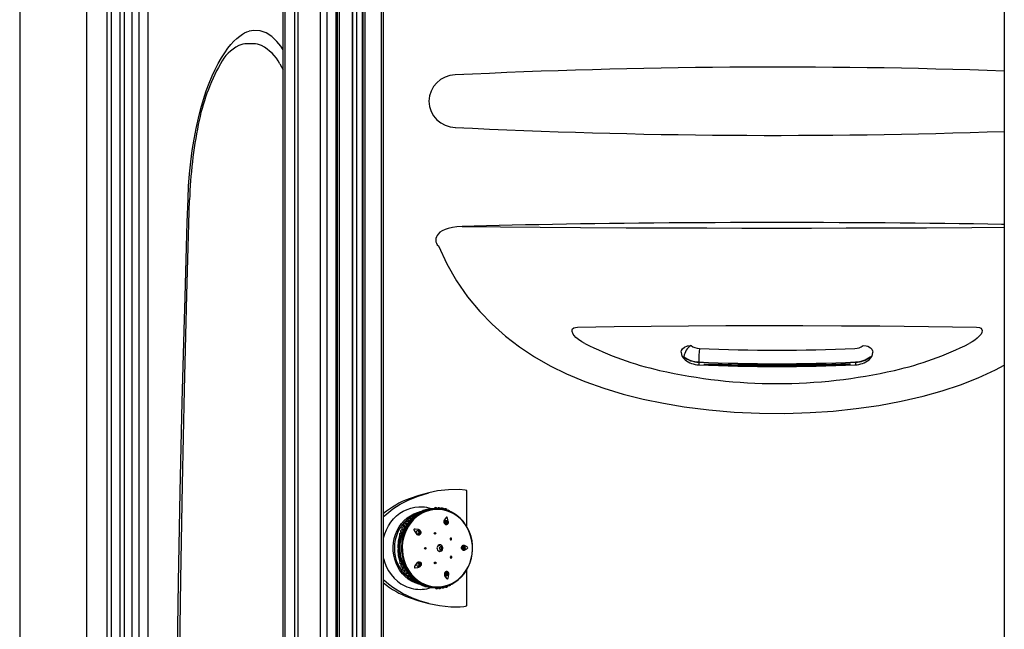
# Model space of a CAD drawing. Header units: millimetres. Extents: x 2845.84 to 2846.96, y 2905.71 to 2908.01.
# Tile 30 of 33: x 2845.85 to 2846.57, y 2907.23 to 2907.68. Entities that reach past the tile are written whole.
import ezdxf

# ---------------------------------------------------------------- set-up
doc = ezdxf.new("R2010")
doc.units = ezdxf.units.MM
doc.layers.add('SANINDUSA', color=3, linetype='Continuous')

msp = doc.modelspace()

# ---------------------------------------------------------------- linework, layer by layer
at = {"layer": 'SANINDUSA', "linetype": 'Continuous'}
for p, q in [((2845.84521, 2907.89434), (2845.84521, 2905.91434)), ((2845.89441, 2905.91537), (2845.89441, 2907.8933)), ((2845.9093, 2905.95238), (2845.9093, 2907.85548)), ((2845.90931, 2905.95238), (2845.90931, 2907.85548)), ((2845.9125, 2905.9527), (2845.9125, 2907.85548)), ((2845.91874, 2905.9527), (2845.91874, 2907.85548)), ((2845.92209, 2905.9527), (2845.92209, 2907.85548)), ((2845.9277, 2905.9527), (2845.9277, 2907.85598)), ((2845.93238, 2907.85598), (2845.93238, 2905.9527)), ((2845.93899, 2907.85598), (2845.93899, 2905.9527)), ((2846.03813, 2905.9527), (2846.03813, 2907.85598)), ((2846.03827, 2905.9527), (2846.03827, 2907.85598)), ((2846.03972, 2905.9527), (2846.03972, 2907.85598)), ((2846.04662, 2905.9527), (2846.04662, 2907.85598)), ((2846.04917, 2905.9527), (2846.04917, 2907.85598)), ((2846.06555, 2905.9527), (2846.06555, 2907.85598)), ((2846.07018, 2907.85434), (2846.07018, 2905.95434)), ((2846.0703, 2905.95434), (2846.0703, 2907.85434)), ((2846.07707, 2905.95434), (2846.07707, 2907.85434)), ((2846.07807, 2905.95434), (2846.07807, 2907.85434)), ((2846.07933, 2905.95434), (2846.07933, 2907.85434)), ((2846.08901, 2905.9527), (2846.08901, 2907.85598)), ((2846.08915, 2905.9527), (2846.08915, 2907.85598)), ((2846.09208, 2905.9527), (2846.09208, 2907.85598)), ((2846.09219, 2905.9527), (2846.09219, 2907.85598)), ((2846.09635, 2905.9527), (2846.09635, 2907.85598)), ((2846.09667, 2905.9527), (2846.09667, 2907.85598)), ((2846.09816, 2905.9527), (2846.09816, 2907.85598)), ((2846.10994, 2907.85598), (2846.10994, 2905.9527)), ((2846.11174, 2905.9527), (2846.11174, 2907.85598)), ((2846.56632, 2907.85598), (2846.56632, 2905.9527)), ((2846.0163, 2907.65976), (2846.01166, 2907.65976)), ((2846.03573, 2907.64513), (2846.03813, 2907.6407)), ((2846.16952, 2907.63719), (2846.16426, 2907.63694)), ((2846.39965, 2907.6427), (2846.39964, 2907.6427)), ((2846.16426, 2907.59846), (2846.16952, 2907.59821)), ((2846.39964, 2907.5927), (2846.39965, 2907.5927)), ((2846.15182, 2907.51167), (2846.15182, 2907.51167)), ((2846.34249, 2907.42654), (2846.34249, 2907.42671)), ((2846.45729, 2907.42671), (2846.45729, 2907.42654)), ((2846.34646, 2907.42546), (2846.34652, 2907.42477)), ((2846.34652, 2907.42545), (2846.34652, 2907.42477)), ((2846.4532, 2907.42488), (2846.45325, 2907.42565)), ((2846.4532, 2907.42565), (2846.4532, 2907.42488)), ((2846.17267, 2907.30615), (2846.17267, 2907.33236)), ((2846.14391, 2907.31869), (2846.14166, 2907.31817)), ((2846.1546, 2907.319), (2846.15061, 2907.31943)), ((2846.15809, 2907.31809), (2846.1546, 2907.319)), ((2846.13305, 2907.31289), (2846.13079, 2907.31014)), ((2846.13119, 2907.31189), (2846.13093, 2907.31163)), ((2846.1312, 2907.30994), (2846.13345, 2907.3127)), ((2846.13354, 2907.31263), (2846.1312, 2907.30994)), ((2846.13125, 2907.31197), (2846.13191, 2907.31228)), ((2846.13345, 2907.3127), (2846.13354, 2907.31263)), ((2846.13354, 2907.31263), (2846.13355, 2907.31262)), ((2846.14192, 2907.31782), (2846.14017, 2907.31717)), ((2846.14031, 2907.31706), (2846.14017, 2907.31717)), ((2846.14031, 2907.31706), (2846.14032, 2907.31705)), ((2846.14192, 2907.31782), (2846.14187, 2907.31764)), ((2846.14187, 2907.31764), (2846.14227, 2907.31774)), ((2846.14187, 2907.31764), (2846.14188, 2907.3176)), ((2846.12678, 2907.30391), (2846.12492, 2907.30025)), ((2846.12536, 2907.30407), (2846.12507, 2907.30344)), ((2846.12539, 2907.30411), (2846.12651, 2907.30449)), ((2846.12653, 2907.30612), (2846.12631, 2907.30575)), ((2846.1279, 2907.30816), (2846.12766, 2907.30781)), ((2846.12789, 2907.30819), (2846.12909, 2907.30869)), ((2846.12945, 2907.31007), (2846.12928, 2907.30988)), ((2846.12947, 2907.31014), (2846.13045, 2907.31058)), ((2846.1312, 2907.30994), (2846.1312, 2907.30994)), ((2846.15662, 2907.31054), (2846.15642, 2907.31057)), ((2846.15824, 2907.31026), (2846.15662, 2907.31056)), ((2846.15713, 2907.30792), (2846.15779, 2907.3078)), ((2846.15764, 2907.30784), (2846.15779, 2907.3078)), ((2846.12372, 2907.2997), (2846.12427, 2907.29984)), ((2846.12409, 2907.30103), (2846.12438, 2907.30178)), ((2846.12445, 2907.30196), (2846.12532, 2907.30221)), ((2846.12532, 2907.30004), (2846.12719, 2907.3037)), ((2846.1254, 2907.29998), (2846.12532, 2907.30004)), ((2846.12719, 2907.3037), (2846.1254, 2907.29998)), ((2846.12719, 2907.3037), (2846.12719, 2907.3037)), ((2846.13651, 2907.30307), (2846.13631, 2907.30307)), ((2846.13836, 2907.30291), (2846.13651, 2907.30308)), ((2846.13669, 2907.30056), (2846.13812, 2907.30042)), ((2846.13721, 2907.30302), (2846.1368, 2907.3032)), ((2846.1369, 2907.3005), (2846.13701, 2907.30053)), ((2846.12245, 2907.29374), (2846.12242, 2907.29347)), ((2846.12336, 2907.29103), (2846.1235, 2907.29092)), ((2846.12336, 2907.29103), (2846.12338, 2907.28899)), ((2846.1235, 2907.29092), (2846.12363, 2907.29205)), ((2846.1235, 2907.29092), (2846.12355, 2907.29092)), ((2846.15279, 2907.29262), (2846.15229, 2907.29262)), ((2846.15254, 2907.29032), (2846.15254, 2907.29037)), ((2846.15262, 2907.29271), (2846.153, 2907.2926)), ((2846.15274, 2907.29262), (2846.15279, 2907.29262)), ((2846.15277, 2907.29263), (2846.15293, 2907.29258)), ((2846.15431, 2907.29091), (2846.1544, 2907.29034)), ((2846.17047, 2907.29181), (2846.16938, 2907.29181)), ((2846.16954, 2907.2919), (2846.16973, 2907.29183)), ((2846.12345, 2907.28247), (2846.12289, 2907.28473)), ((2846.12352, 2907.28911), (2846.12338, 2907.28899)), ((2846.12352, 2907.28911), (2846.12357, 2907.28911)), ((2846.15229, 2907.28806), (2846.15279, 2907.28806)), ((2846.16939, 2907.28931), (2846.17047, 2907.28931)), ((2846.16974, 2907.28931), (2846.16956, 2907.28922)), ((2846.12447, 2907.28022), (2846.12391, 2907.28036)), ((2846.12456, 2907.27847), (2846.12436, 2907.27896)), ((2846.12452, 2907.27845), (2846.12464, 2907.27816)), ((2846.12557, 2907.27786), (2846.12469, 2907.27813)), ((2846.12513, 2907.2798), (2846.12707, 2907.27618)), ((2846.12561, 2907.28009), (2846.12527, 2907.28109)), ((2846.12535, 2907.27666), (2846.12566, 2907.27607)), ((2846.12552, 2907.28002), (2846.12561, 2907.28009)), ((2846.12747, 2907.2764), (2846.12552, 2907.28002)), ((2846.12561, 2907.28009), (2846.12747, 2907.2764)), ((2846.12681, 2907.27561), (2846.12568, 2907.27601)), ((2846.12747, 2907.2764), (2846.12747, 2907.2764)), ((2846.13675, 2907.27722), (2846.1386, 2907.2774)), ((2846.13711, 2907.27983), (2846.13725, 2907.27978)), ((2846.13836, 2907.27989), (2846.13745, 2907.2798)), ((2846.12663, 2907.27439), (2846.12687, 2907.27401)), ((2846.12685, 2907.27399), (2846.12684, 2907.27404)), ((2846.12806, 2907.2723), (2846.12829, 2907.27201)), ((2846.12947, 2907.27147), (2846.12827, 2907.27199)), ((2846.12967, 2907.27033), (2846.12988, 2907.27011)), ((2846.13087, 2907.26963), (2846.12988, 2907.27008)), ((2846.12992, 2907.27315), (2846.13145, 2907.27108)), ((2846.1312, 2907.27006), (2846.13351, 2907.26737)), ((2846.13137, 2907.26859), (2846.13172, 2907.26829)), ((2846.13392, 2907.26757), (2846.1316, 2907.27027)), ((2846.1316, 2907.27027), (2846.134, 2907.26764)), ((2846.13236, 2907.26797), (2846.13169, 2907.26828)), ((2846.15751, 2907.27034), (2846.15862, 2907.27055)), ((2846.15817, 2907.27301), (2846.15772, 2907.27292)), ((2846.15817, 2907.27301), (2846.15799, 2907.27296)), ((2846.15953, 2907.27097), (2846.15951, 2907.27161)), ((2846.17267, 2907.24832), (2846.17267, 2907.27453)), ((2846.134, 2907.26764), (2846.13392, 2907.26757)), ((2846.14072, 2907.26328), (2846.14086, 2907.26339)), ((2846.14248, 2907.26267), (2846.14072, 2907.26328)), ((2846.14086, 2907.26339), (2846.14087, 2907.2634)), ((2846.14223, 2907.26232), (2846.14366, 2907.26203)), ((2846.14243, 2907.26285), (2846.14244, 2907.26289)), ((2846.14292, 2907.26275), (2846.14243, 2907.26285)), ((2846.14243, 2907.26285), (2846.14248, 2907.26267)), ((2846.14366, 2907.26203), (2846.14399, 2907.26196)), ((2846.15121, 2907.26127), (2846.15519, 2907.26179))]:
    msp.add_line(p, q, dxfattribs=at)
at = {"layer": 'SANINDUSA', "linetype": 'Continuous', "flags": 128}
for points in [[(2845.96848, 2907.54609), (2845.96848, 2907.5465), (2845.96891, 2907.55549), (2845.96958, 2907.56448), (2845.97047, 2907.57322), (2845.97158, 2907.58166), (2845.97288, 2907.58981), (2845.97438, 2907.59765), (2845.97606, 2907.6052), (2845.97789, 2907.61237), (2845.97984, 2907.61904), (2845.98189, 2907.62525), (2845.98403, 2907.63102), (2845.98626, 2907.63638), (2845.98832, 2907.64085), (2845.99064, 2907.64538), (2845.99301, 2907.64952), (2845.99536, 2907.6532), (2845.99768, 2907.65645), (2845.99995, 2907.65926), (2846.00215, 2907.66168), (2846.00428, 2907.66372), (2846.00633, 2907.6654), (2846.0083, 2907.66677), (2846.00993, 2907.6677), (2846.01156, 2907.66844), (2846.01321, 2907.669)], [(2846.03813, 2907.65536), (2846.03641, 2907.65794), (2846.0336, 2907.6614), (2846.02981, 2907.665), (2846.02562, 2907.66772), (2846.02129, 2907.66925), (2846.01667, 2907.66959), (2846.01321, 2907.669)], [(2845.96966, 2906.36289), (2845.96769, 2906.43241), (2845.96597, 2906.50195), (2845.9645, 2906.5715), (2845.96327, 2906.64106), (2845.96229, 2906.71063), (2845.96155, 2906.78021), (2845.96106, 2906.8498), (2845.96081, 2906.91938), (2845.96081, 2906.98897), (2845.96106, 2907.05856), (2845.96155, 2907.12815), (2845.96229, 2907.19772), (2845.96327, 2907.2673), (2845.9645, 2907.33686), (2845.96597, 2907.40641), (2845.96769, 2907.47595), (2845.96966, 2907.54547)], [(2845.96582, 2907.45831), (2845.96604, 2907.46531), (2845.96798, 2907.52919), (2845.96848, 2907.54609)], [(2846.56632, 2907.5274), (2846.56434, 2907.52743), (2846.55414, 2907.52761), (2846.54378, 2907.52778), (2846.53328, 2907.52793), (2846.52265, 2907.52807), (2846.51189, 2907.5282), (2846.50101, 2907.52832), (2846.49004, 2907.52843), (2846.47897, 2907.52852), (2846.46782, 2907.5286), (2846.4566, 2907.52867), (2846.44533, 2907.52873), (2846.43401, 2907.52877), (2846.42266, 2907.52881), (2846.41128, 2907.52882), (2846.39989, 2907.52883), (2846.3885, 2907.52882), (2846.37713, 2907.52881), (2846.36577, 2907.52877), (2846.35445, 2907.52873), (2846.34318, 2907.52867), (2846.33196, 2907.5286), (2846.32081, 2907.52852), (2846.30975, 2907.52843), (2846.29877, 2907.52832), (2846.2879, 2907.5282), (2846.27714, 2907.52807), (2846.2665, 2907.52793), (2846.256, 2907.52778), (2846.24564, 2907.52761), (2846.23544, 2907.52743), (2846.22541, 2907.52725), (2846.21556, 2907.52705), (2846.20589, 2907.52684), (2846.19641, 2907.52661), (2846.18715, 2907.52638), (2846.17809, 2907.52614), (2846.16927, 2907.52589)], [(2846.16927, 2907.52589), (2846.16531, 2907.5257), (2846.16218, 2907.52529), (2846.15911, 2907.52459), (2846.15679, 2907.5238), (2846.15459, 2907.52274), (2846.15303, 2907.5217), (2846.15166, 2907.52042)], [(2846.16927, 2907.52589), (2846.19726, 2907.52564), (2846.22647, 2907.52542), (2846.25587, 2907.52524), (2846.28927, 2907.52507), (2846.32283, 2907.52494), (2846.34848, 2907.52488), (2846.37418, 2907.52484), (2846.39989, 2907.52483), (2846.42521, 2907.52484), (2846.45051, 2907.52488), (2846.47576, 2907.52494), (2846.50926, 2907.52506), (2846.5426, 2907.52523), (2846.56632, 2907.52538)], [(2846.15182, 2907.51167), (2846.158, 2907.49854), (2846.16515, 2907.4861), (2846.17321, 2907.47442), (2846.18212, 2907.4636), (2846.19116, 2907.4543), (2846.20092, 2907.44569), (2846.21133, 2907.43777), (2846.22231, 2907.43054), (2846.2338, 2907.42399), (2846.24572, 2907.41812), (2846.25909, 2907.41249), (2846.27296, 2907.40753), (2846.28724, 2907.40321), (2846.30186, 2907.39952), (2846.31675, 2907.39643), (2846.33182, 2907.39391), (2846.34999, 2907.39161), (2846.36841, 2907.39004), (2846.38696, 2907.38919), (2846.40555, 2907.38906), (2846.42407, 2907.38963), (2846.441, 2907.39077), (2846.45784, 2907.39253), (2846.4745, 2907.39492), (2846.4909, 2907.39798), (2846.50693, 2907.40171), (2846.5207, 2907.40558), (2846.53416, 2907.41005), (2846.54724, 2907.41514), (2846.55987, 2907.42087), (2846.56632, 2907.42428)], [(2845.96584, 2906.45037), (2845.96525, 2906.47105), (2845.96362, 2906.53673), (2845.96222, 2906.60254), (2845.96105, 2906.66849), (2845.96012, 2906.73457), (2845.95943, 2906.80076), (2845.95898, 2906.86706), (2845.95878, 2906.93347), (2845.95883, 2906.99998), (2845.95912, 2907.06647), (2845.95966, 2907.13287), (2845.96044, 2907.19919), (2845.96147, 2907.26541), (2845.96273, 2907.33154), (2845.96423, 2907.39756), (2845.96582, 2907.45831)], [(2846.25922, 2907.4402), (2846.2568, 2907.44155), (2846.25457, 2907.44306), (2846.25257, 2907.44473), (2846.25131, 2907.44607), (2846.25051, 2907.44716), (2846.24973, 2907.44903), (2846.24974, 2907.45013), (2846.25016, 2907.45097), (2846.25098, 2907.45162), (2846.2523, 2907.45206), (2846.2538, 2907.45221)], [(2846.2538, 2907.45221), (2846.28067, 2907.45262), (2846.30777, 2907.45294), (2846.33504, 2907.45318), (2846.36239, 2907.45334), (2846.3906, 2907.45342), (2846.41884, 2907.4534), (2846.44706, 2907.4533), (2846.47516, 2907.4531), (2846.49296, 2907.45293), (2846.51068, 2907.45273), (2846.52838, 2907.45249), (2846.54598, 2907.45221)], [(2846.54598, 2907.45221), (2846.54819, 2907.45188), (2846.5492, 2907.45137), (2846.54987, 2907.4506), (2846.5501, 2907.44974), (2846.54986, 2907.44832), (2846.54927, 2907.44716), (2846.548, 2907.44553), (2846.54643, 2907.44403), (2846.54466, 2907.44265), (2846.54269, 2907.44137), (2846.54056, 2907.4402)], [(2846.32976, 2907.43388), (2846.32975, 2907.43418), (2846.33, 2907.43522), (2846.33069, 2907.43638), (2846.33214, 2907.43758), (2846.33418, 2907.43843), (2846.33478, 2907.43857), (2846.33689, 2907.43876), (2846.33689, 2907.43876), (2846.33689, 2907.43876)], [(2846.46289, 2907.43874), (2846.46289, 2907.43874), (2846.46526, 2907.4385), (2846.46636, 2907.43817), (2846.46829, 2907.43712), (2846.46938, 2907.43597), (2846.4699, 2907.43486), (2846.47003, 2907.43385)], [(2846.33164, 2907.43059), (2846.33157, 2907.43065), (2846.33147, 2907.43071), (2846.33141, 2907.43073), (2846.33139, 2907.43073), (2846.33138, 2907.43072), (2846.33138, 2907.43071), (2846.33138, 2907.4307), (2846.33138, 2907.43068), (2846.33139, 2907.43067), (2846.3314, 2907.43065), (2846.33144, 2907.43059), (2846.33151, 2907.43051), (2846.33164, 2907.43039)], [(2846.33164, 2907.43039), (2846.33206, 2907.42879), (2846.3325, 2907.42831)], [(2846.34249, 2907.42654), (2846.34251, 2907.42552), (2846.34254, 2907.4249), (2846.3426, 2907.42462), (2846.34262, 2907.42464)], [(2846.45729, 2907.42654), (2846.45725, 2907.42509), (2846.45716, 2907.42462)], [(2846.46812, 2907.43036), (2846.4682, 2907.43043), (2846.46829, 2907.43053), (2846.46835, 2907.4306), (2846.46837, 2907.43065), (2846.46838, 2907.43067), (2846.46838, 2907.43068), (2846.46838, 2907.43069), (2846.46838, 2907.4307), (2846.46837, 2907.43071), (2846.46836, 2907.43071), (2846.46832, 2907.4307), (2846.46825, 2907.43066), (2846.46812, 2907.43057)], [(2846.17267, 2907.33236), (2846.17267, 2907.33239), (2846.17265, 2907.33242), (2846.1726, 2907.33248), (2846.17236, 2907.3326), (2846.17137, 2907.33285), (2846.16735, 2907.33325), (2846.15931, 2907.33315), (2846.15127, 2907.33221), (2846.14487, 2907.33086)], [(2846.11174, 2907.31353), (2846.11252, 2907.31433), (2846.11854, 2907.31919), (2846.12394, 2907.3226), (2846.12964, 2907.3255), (2846.13713, 2907.32852), (2846.14487, 2907.33086)], [(2846.14487, 2907.33086), (2846.1375, 2907.3289), (2846.1304, 2907.32646)], [(2846.11174, 2907.29794), (2846.11257, 2907.30086), (2846.11375, 2907.30386), (2846.11522, 2907.3067), (2846.11696, 2907.30935), (2846.11895, 2907.31178), (2846.12116, 2907.31395), (2846.12358, 2907.31585), (2846.12616, 2907.31745), (2846.12889, 2907.31873), (2846.13173, 2907.31968), (2846.13464, 2907.32028), (2846.1376, 2907.32054), (2846.14003, 2907.32048)], [(2846.13145, 2907.27108), (2846.1318, 2907.27067), (2846.13391, 2907.26844), (2846.13624, 2907.26648), (2846.13875, 2907.26483), (2846.14142, 2907.26349), (2846.1442, 2907.26249), (2846.14707, 2907.26184), (2846.14998, 2907.26156), (2846.15291, 2907.26163), (2846.15581, 2907.26206), (2846.15865, 2907.26285), (2846.16139, 2907.26399), (2846.164, 2907.26545), (2846.16644, 2907.26723), (2846.16869, 2907.2693), (2846.17071, 2907.27164), (2846.17248, 2907.27421), (2846.17398, 2907.27698), (2846.17519, 2907.27992), (2846.1761, 2907.28299), (2846.17668, 2907.28615), (2846.17694, 2907.28937), (2846.17688, 2907.2926), (2846.17648, 2907.2958), (2846.17577, 2907.29893), (2846.17474, 2907.30195), (2846.17341, 2907.30483), (2846.1718, 2907.30753), (2846.16992, 2907.31), (2846.16781, 2907.31224), (2846.16548, 2907.31419), (2846.16297, 2907.31585), (2846.1603, 2907.31718), (2846.15752, 2907.31818), (2846.15465, 2907.31883), (2846.15174, 2907.31912), (2846.14881, 2907.31904), (2846.14591, 2907.31861), (2846.14307, 2907.31782), (2846.14033, 2907.31669), (2846.13772, 2907.31522), (2846.13528, 2907.31344), (2846.13304, 2907.31137), (2846.13101, 2907.30904), (2846.12924, 2907.30647), (2846.12774, 2907.30369), (2846.12653, 2907.30075), (2846.12563, 2907.29768), (2846.12504, 2907.29452), (2846.12478, 2907.2913), (2846.12484, 2907.28807), (2846.12524, 2907.28487), (2846.12595, 2907.28174), (2846.12698, 2907.27872), (2846.12831, 2907.27584), (2846.12992, 2907.27315), (2846.12992, 2907.27315)], [(2846.13036, 2907.27356), (2846.13219, 2907.27111), (2846.13426, 2907.26889), (2846.13654, 2907.26694), (2846.13901, 2907.26529), (2846.14162, 2907.26396), (2846.14436, 2907.26295), (2846.14718, 2907.26229), (2846.15005, 2907.26198), (2846.15294, 2907.26203), (2846.1558, 2907.26243), (2846.1586, 2907.26319), (2846.16131, 2907.26428), (2846.16389, 2907.26571), (2846.16631, 2907.26744), (2846.16853, 2907.26946), (2846.17054, 2907.27175), (2846.17231, 2907.27427), (2846.1738, 2907.27699), (2846.17501, 2907.27987), (2846.17593, 2907.28289), (2846.17653, 2907.28601), (2846.1768, 2907.28918), (2846.17676, 2907.29236), (2846.17639, 2907.29551), (2846.17571, 2907.29861), (2846.17472, 2907.30159), (2846.17343, 2907.30444), (2846.17185, 2907.30711), (2846.17002, 2907.30957), (2846.16795, 2907.31178), (2846.16567, 2907.31373), (2846.1632, 2907.31538), (2846.16059, 2907.31672), (2846.15785, 2907.31772), (2846.15503, 2907.31838), (2846.15216, 2907.31869), (2846.14927, 2907.31864), (2846.14641, 2907.31824), (2846.14361, 2907.31748), (2846.1409, 2907.31639), (2846.13832, 2907.31496), (2846.13591, 2907.31323), (2846.13368, 2907.31121), (2846.13167, 2907.30892), (2846.12991, 2907.30641), (2846.12841, 2907.30369), (2846.1272, 2907.3008), (2846.12629, 2907.29778), (2846.12569, 2907.29466), (2846.12541, 2907.2915), (2846.12545, 2907.28832), (2846.12582, 2907.28516), (2846.1265, 2907.28207), (2846.12749, 2907.27908), (2846.12879, 2907.27623), (2846.13036, 2907.27356)], [(2846.14427, 2907.31883), (2846.14247, 2907.31842), (2846.14191, 2907.31823)], [(2846.15061, 2907.31943), (2846.14599, 2907.31918), (2846.14391, 2907.31869)], [(2846.15381, 2907.31909), (2846.15422, 2907.31914), (2846.15464, 2907.3189)], [(2846.15614, 2907.3186), (2846.15656, 2907.31863), (2846.15699, 2907.31831)], [(2846.13849, 2907.26371), (2846.1375, 2907.26395), (2846.13481, 2907.26485), (2846.13224, 2907.26609), (2846.1298, 2907.26764), (2846.12755, 2907.26949), (2846.1255, 2907.27161), (2846.12368, 2907.27397), (2846.12212, 2907.27655), (2846.12083, 2907.27931), (2846.11984, 2907.28221), (2846.11915, 2907.28522), (2846.11878, 2907.28829), (2846.11873, 2907.29139), (2846.119, 2907.29448), (2846.11958, 2907.29751), (2846.12048, 2907.30045), (2846.12167, 2907.30325), (2846.12315, 2907.30589), (2846.12489, 2907.30833), (2846.12687, 2907.31053), (2846.12906, 2907.31247), (2846.13144, 2907.31412), (2846.13397, 2907.31546), (2846.13663, 2907.31647), (2846.13873, 2907.31702)], [(2846.13414, 2907.31456), (2846.13409, 2907.31453), (2846.13161, 2907.31317), (2846.12929, 2907.31149), (2846.12716, 2907.30953), (2846.12525, 2907.30731), (2846.12359, 2907.30486), (2846.12219, 2907.30222), (2846.12109, 2907.29941), (2846.12028, 2907.29648), (2846.11979, 2907.29347), (2846.11962, 2907.29041), (2846.11978, 2907.28735), (2846.12025, 2907.28434), (2846.12104, 2907.2814), (2846.12213, 2907.27859), (2846.12351, 2907.27593), (2846.12516, 2907.27347), (2846.12706, 2907.27124), (2846.12918, 2907.26927), (2846.13149, 2907.26758), (2846.13397, 2907.2662), (2846.13432, 2907.26603)], [(2846.13045, 2907.31058), (2846.13077, 2907.31065), (2846.13095, 2907.31072), (2846.13117, 2907.31084), (2846.13128, 2907.31093), (2846.13139, 2907.31103), (2846.13147, 2907.31112), (2846.13152, 2907.3112), (2846.13156, 2907.3113), (2846.13154, 2907.3114), (2846.13139, 2907.31147), (2846.13127, 2907.31147)], [(2846.13117, 2907.31191), (2846.1312, 2907.31194), (2846.13125, 2907.31197)], [(2846.13125, 2907.31197), (2846.13129, 2907.31218), (2846.13142, 2907.31231), (2846.13163, 2907.31234), (2846.13191, 2907.31228)], [(2846.13191, 2907.31228), (2846.1322, 2907.31237), (2846.13236, 2907.31244), (2846.13257, 2907.31255), (2846.1327, 2907.31264), (2846.13282, 2907.31274), (2846.13291, 2907.31283), (2846.13297, 2907.31291), (2846.13302, 2907.313), (2846.13301, 2907.31307), (2846.133, 2907.31308)], [(2846.13989, 2907.31751), (2846.13612, 2907.3155), (2846.13305, 2907.31289)], [(2846.13345, 2907.3127), (2846.13647, 2907.31523), (2846.14017, 2907.31717)], [(2846.13354, 2907.31263), (2846.1366, 2907.31512), (2846.13928, 2907.31652)], [(2846.15913, 2907.30989), (2846.15861, 2907.31231), (2846.15836, 2907.31289), (2846.15826, 2907.31303), (2846.15817, 2907.3131), (2846.15808, 2907.31314), (2846.15799, 2907.31314), (2846.15784, 2907.31309), (2846.15748, 2907.31279), (2846.15614, 2907.31092)], [(2846.12732, 2907.30552), (2846.12701, 2907.30562), (2846.1263, 2907.30576), (2846.12569, 2907.30575), (2846.12524, 2907.30558), (2846.12498, 2907.30524), (2846.12497, 2907.30479), (2846.12519, 2907.30429), (2846.12536, 2907.30408)], [(2846.12539, 2907.30411), (2846.12528, 2907.30441), (2846.12544, 2907.30458), (2846.12586, 2907.30461), (2846.12651, 2907.30449)], [(2846.12535, 2907.30407), (2846.12535, 2907.30406), (2846.12539, 2907.30411)], [(2846.1287, 2907.30763), (2846.12835, 2907.30777), (2846.1276, 2907.30796), (2846.12696, 2907.30799), (2846.12645, 2907.30784), (2846.12615, 2907.30749), (2846.1261, 2907.30698), (2846.1263, 2907.30641), (2846.12651, 2907.30611)], [(2846.12652, 2907.30616), (2846.12637, 2907.30659), (2846.12656, 2907.30682), (2846.12706, 2907.30685), (2846.12783, 2907.30666)], [(2846.12652, 2907.30616), (2846.127, 2907.30652), (2846.12783, 2907.30666)], [(2846.13079, 2907.31014), (2846.12873, 2907.30716), (2846.12678, 2907.30391)], [(2846.12719, 2907.3037), (2846.12911, 2907.30697), (2846.1312, 2907.30993)], [(2846.13007, 2907.3096), (2846.1298, 2907.30972), (2846.12914, 2907.30992), (2846.12854, 2907.30996), (2846.12804, 2907.30983), (2846.12771, 2907.30951), (2846.12758, 2907.30902), (2846.1277, 2907.30843), (2846.12787, 2907.30811)], [(2846.12789, 2907.30819), (2846.12784, 2907.30859), (2846.12803, 2907.30881), (2846.12846, 2907.30885), (2846.12909, 2907.30869)], [(2846.12939, 2907.31003), (2846.12941, 2907.31008), (2846.12947, 2907.31014)], [(2846.12947, 2907.31014), (2846.12948, 2907.31046), (2846.12966, 2907.31064), (2846.12999, 2907.31068), (2846.13045, 2907.31058)], [(2846.13732, 2907.30391), (2846.13491, 2907.30434), (2846.1343, 2907.30432), (2846.13415, 2907.30427), (2846.13405, 2907.3042), (2846.13399, 2907.30412), (2846.13396, 2907.30402), (2846.13397, 2907.30384), (2846.13415, 2907.30332), (2846.13551, 2907.30109)], [(2846.15614, 2907.31092), (2846.15584, 2907.31014), (2846.15583, 2907.30939), (2846.15605, 2907.30867), (2846.15646, 2907.30806), (2846.15698, 2907.30768), (2846.15749, 2907.30755), (2846.15796, 2907.30761), (2846.15842, 2907.30784), (2846.15851, 2907.30793)], [(2846.15831, 2907.30948), (2846.15814, 2907.3095), (2846.15796, 2907.30945), (2846.15782, 2907.30932), (2846.15773, 2907.30915), (2846.15771, 2907.30896), (2846.15775, 2907.30877), (2846.15786, 2907.30862), (2846.15801, 2907.30853), (2846.15819, 2907.30851), (2846.15836, 2907.30856), (2846.15851, 2907.30868), (2846.1586, 2907.30886), (2846.15862, 2907.30905), (2846.15858, 2907.30924), (2846.15847, 2907.30939), (2846.15831, 2907.30948)], [(2846.15913, 2907.30926), (2846.15917, 2907.3096), (2846.15913, 2907.30989)], [(2846.1223, 2907.29076), (2846.12265, 2907.2954), (2846.12358, 2907.29972)], [(2846.12492, 2907.30025), (2846.12343, 2907.29576), (2846.12287, 2907.29104)], [(2846.12382, 2907.29977), (2846.12315, 2907.2975), (2846.12288, 2907.29633)], [(2846.12487, 2907.30098), (2846.12472, 2907.30101), (2846.12418, 2907.30104), (2846.12373, 2907.30098), (2846.12341, 2907.3008), (2846.12326, 2907.30052), (2846.12331, 2907.30017), (2846.12354, 2907.29983), (2846.12363, 2907.29975)], [(2846.12336, 2907.29103), (2846.12388, 2907.29565), (2846.12532, 2907.30004)], [(2846.12363, 2907.29974), (2846.12363, 2907.29973), (2846.12368, 2907.29969), (2846.12372, 2907.2997)], [(2846.12372, 2907.2997), (2846.12369, 2907.29979), (2846.12377, 2907.29985), (2846.12397, 2907.29986), (2846.12427, 2907.29984)], [(2846.12604, 2907.3033), (2846.1258, 2907.30336), (2846.12516, 2907.30344), (2846.12462, 2907.30341), (2846.12422, 2907.30323), (2846.12402, 2907.30292), (2846.12403, 2907.30252), (2846.12426, 2907.3021), (2846.1244, 2907.30196)], [(2846.12445, 2907.30196), (2846.12438, 2907.30214), (2846.12451, 2907.30225), (2846.12483, 2907.30227), (2846.12532, 2907.30221)], [(2846.12439, 2907.30195), (2846.1244, 2907.30193), (2846.12445, 2907.30196)], [(2846.13793, 2907.30046), (2846.13797, 2907.30045), (2846.13812, 2907.30042)], [(2846.13807, 2907.30194), (2846.13799, 2907.30176), (2846.13798, 2907.30157), (2846.13804, 2907.30139), (2846.13816, 2907.30124), (2846.13831, 2907.30117), (2846.13848, 2907.30116), (2846.13864, 2907.30123), (2846.13877, 2907.30136), (2846.13884, 2907.30154), (2846.13885, 2907.30174), (2846.1388, 2907.30192), (2846.13868, 2907.30206), (2846.13853, 2907.30214), (2846.13836, 2907.30214), (2846.13819, 2907.30207), (2846.13807, 2907.30194)], [(2846.1386, 2907.30063), (2846.13883, 2907.30072), (2846.13911, 2907.30102)], [(2846.14891, 2907.30155), (2846.14898, 2907.30143), (2846.14904, 2907.30119)], [(2846.14904, 2907.30119), (2846.14901, 2907.30094), (2846.14892, 2907.30074)], [(2846.16053, 2907.29675), (2846.16067, 2907.2966), (2846.16084, 2907.29651), (2846.16103, 2907.29649), (2846.16121, 2907.29655), (2846.16137, 2907.29667), (2846.16148, 2907.29684), (2846.16153, 2907.29705), (2846.16152, 2907.29727), (2846.16144, 2907.29747), (2846.16141, 2907.29753), (2846.16127, 2907.29768), (2846.1611, 2907.29777), (2846.16091, 2907.29779), (2846.16073, 2907.29774), (2846.16057, 2907.29762), (2846.16046, 2907.29744), (2846.16041, 2907.29723), (2846.16042, 2907.29701), (2846.1605, 2907.29681), (2846.16053, 2907.29675)], [(2846.16052, 2907.29753), (2846.16057, 2907.29744), (2846.16063, 2907.29719)], [(2846.16063, 2907.29719), (2846.16061, 2907.29694), (2846.16053, 2907.29677)], [(2846.14188, 2907.29062), (2846.14195, 2907.2905), (2846.14201, 2907.29026)], [(2846.14201, 2907.29026), (2846.14199, 2907.29001), (2846.14188, 2907.28979)], [(2846.15122, 2907.2889), (2846.15185, 2907.28828), (2846.15265, 2907.28796), (2846.1535, 2907.28801), (2846.15426, 2907.28841), (2846.15483, 2907.28911), (2846.15512, 2907.28999), (2846.15507, 2907.29092), (2846.15471, 2907.29177), (2846.15408, 2907.2924), (2846.15328, 2907.29271), (2846.15243, 2907.29266), (2846.15167, 2907.29226), (2846.1511, 2907.29157), (2846.15081, 2907.29068), (2846.15086, 2907.28975), (2846.15122, 2907.2889)], [(2846.1515, 2907.29212), (2846.15196, 2907.29242), (2846.15274, 2907.29262)], [(2846.15348, 2907.29142), (2846.15311, 2907.29132), (2846.1528, 2907.29108), (2846.15259, 2907.29073), (2846.15253, 2907.29031), (2846.15261, 2907.2899), (2846.15283, 2907.28956), (2846.15315, 2907.28933), (2846.15353, 2907.28926), (2846.1539, 2907.28935), (2846.15421, 2907.28959), (2846.15442, 2907.28994), (2846.15448, 2907.29036), (2846.1544, 2907.29077), (2846.15418, 2907.29112), (2846.15386, 2907.29134), (2846.15348, 2907.29142)], [(2846.15277, 2907.29105), (2846.15293, 2907.29077), (2846.15301, 2907.29036), (2846.15294, 2907.28994), (2846.15277, 2907.28963)], [(2846.17031, 2907.28931), (2846.17026, 2907.28927), (2846.16989, 2907.28916), (2846.16951, 2907.28923), (2846.16917, 2907.28947), (2846.16896, 2907.28973), (2846.16879, 2907.29014), (2846.16873, 2907.29059), (2846.16881, 2907.29105), (2846.16899, 2907.29145), (2846.16926, 2907.29175), (2846.1696, 2907.29192), (2846.16996, 2907.29195), (2846.17032, 2907.29182), (2846.17033, 2907.29181)], [(2846.1693, 2907.29054), (2846.16939, 2907.29007), (2846.16965, 2907.28966), (2846.17003, 2907.2894), (2846.17048, 2907.28931), (2846.17093, 2907.28941), (2846.17131, 2907.28968), (2846.17156, 2907.29009), (2846.17164, 2907.29057), (2846.17155, 2907.29105), (2846.17129, 2907.29145), (2846.17091, 2907.29172), (2846.17046, 2907.29181), (2846.17001, 2907.29171), (2846.16963, 2907.29143), (2846.16938, 2907.29102), (2846.1693, 2907.29054)], [(2846.17107, 2907.29056), (2846.17103, 2907.29075), (2846.17093, 2907.29092), (2846.17078, 2907.29102), (2846.1706, 2907.29106), (2846.17042, 2907.29102), (2846.17027, 2907.29091), (2846.17017, 2907.29074), (2846.17013, 2907.29055), (2846.17017, 2907.29036), (2846.17027, 2907.2902), (2846.17043, 2907.29009), (2846.17061, 2907.29006), (2846.17079, 2907.2901), (2846.17094, 2907.29021), (2846.17104, 2907.29037), (2846.17107, 2907.29056)], [(2846.17103, 2907.28885), (2846.1728, 2907.28991), (2846.17319, 2907.29029), (2846.17326, 2907.29042), (2846.1733, 2907.29054), (2846.1733, 2907.29065), (2846.17327, 2907.29075), (2846.17319, 2907.2909), (2846.17286, 2907.29123), (2846.17099, 2907.2923)], [(2846.12378, 2907.28035), (2846.12276, 2907.28464), (2846.12231, 2907.28927)], [(2846.12231, 2907.28927), (2846.12231, 2907.28927), (2846.12232, 2907.28927), (2846.12234, 2907.28927), (2846.12238, 2907.28927)], [(2846.12289, 2907.28898), (2846.12354, 2907.28427), (2846.12513, 2907.2798)], [(2846.12298, 2907.28385), (2846.1234, 2907.28223), (2846.12342, 2907.28216)], [(2846.12322, 2907.28292), (2846.12353, 2907.28176), (2846.12382, 2907.28094)], [(2846.12552, 2907.28002), (2846.124, 2907.28439), (2846.12338, 2907.28899)], [(2846.15281, 2907.28806), (2846.15204, 2907.28821), (2846.15158, 2907.28848)], [(2846.15293, 2907.28807), (2846.15281, 2907.28801), (2846.15255, 2907.28799)], [(2846.15296, 2907.28806), (2846.15281, 2907.28801), (2846.15262, 2907.28797)], [(2846.16157, 2907.28413), (2846.16144, 2907.28428), (2846.16127, 2907.28437), (2846.16108, 2907.28439), (2846.16089, 2907.28433), (2846.16073, 2907.28421), (2846.16062, 2907.28403), (2846.16055, 2907.28383), (2846.16055, 2907.28361), (2846.16061, 2907.28341), (2846.16065, 2907.28335), (2846.16078, 2907.2832), (2846.16095, 2907.28311), (2846.16114, 2907.28309), (2846.16132, 2907.28315), (2846.16148, 2907.28327), (2846.1616, 2907.28345), (2846.16166, 2907.28365), (2846.16166, 2907.28387), (2846.1616, 2907.28407), (2846.16157, 2907.28413)], [(2846.16077, 2907.28379), (2846.16074, 2907.28354), (2846.16065, 2907.28335)], [(2846.16067, 2907.28411), (2846.16071, 2907.28404), (2846.16077, 2907.28379)], [(2846.12383, 2907.28033), (2846.12377, 2907.28028), (2846.12355, 2907.27999), (2846.12345, 2907.27968), (2846.12354, 2907.27938), (2846.12383, 2907.27916), (2846.1243, 2907.27905), (2846.12488, 2907.27906), (2846.12511, 2907.2791)], [(2846.12391, 2907.28036), (2846.12383, 2907.28036), (2846.12383, 2907.28033)], [(2846.12447, 2907.28022), (2846.12417, 2907.28019), (2846.12397, 2907.2802), (2846.12389, 2907.28026), (2846.12391, 2907.28036)], [(2846.12467, 2907.27813), (2846.12432, 2907.2777), (2846.12424, 2907.27733), (2846.12437, 2907.27699), (2846.12472, 2907.27676), (2846.12528, 2907.27666), (2846.12599, 2907.27672)], [(2846.12469, 2907.27813), (2846.12463, 2907.27816), (2846.12463, 2907.27815)], [(2846.12557, 2907.27786), (2846.12508, 2907.2778), (2846.12476, 2907.27782), (2846.12463, 2907.27793), (2846.12469, 2907.27813)], [(2846.12553, 2907.27583), (2846.1253, 2907.2755), (2846.12524, 2907.27508), (2846.12538, 2907.27471), (2846.12578, 2907.27445), (2846.1264, 2907.27436), (2846.12721, 2907.27447), (2846.12733, 2907.27451)], [(2846.12608, 2907.27673), (2846.12632, 2907.27678), (2846.1264, 2907.27686), (2846.12644, 2907.27702), (2846.12642, 2907.27713), (2846.12638, 2907.27726), (2846.12632, 2907.27737), (2846.12625, 2907.27747), (2846.12614, 2907.2776), (2846.12597, 2907.27773), (2846.1257, 2907.27784), (2846.12557, 2907.27786)], [(2846.12681, 2907.27561), (2846.12616, 2907.27548), (2846.12574, 2907.27551), (2846.12557, 2907.27569), (2846.12568, 2907.27601)], [(2846.12568, 2907.27601), (2846.12563, 2907.27607), (2846.12565, 2907.27604)], [(2846.12741, 2907.27453), (2846.12767, 2907.27459), (2846.12773, 2907.27467), (2846.12776, 2907.27481), (2846.12774, 2907.27491), (2846.1277, 2907.27504), (2846.12763, 2907.27515), (2846.12755, 2907.27524), (2846.12743, 2907.27536), (2846.12725, 2907.27548), (2846.12696, 2907.27559), (2846.12681, 2907.27561)], [(2846.12707, 2907.27618), (2846.12909, 2907.27298), (2846.1312, 2907.27006)], [(2846.1316, 2907.27027), (2846.12946, 2907.27317), (2846.12747, 2907.2764)], [(2846.13573, 2907.27917), (2846.13509, 2907.27815), (2846.1347, 2907.27747), (2846.13446, 2907.27701), (2846.13433, 2907.27668), (2846.13424, 2907.27634), (2846.13425, 2907.2762), (2846.1343, 2907.27608), (2846.13438, 2907.276), (2846.13452, 2907.27594), (2846.13493, 2907.2759), (2846.13675, 2907.2762), (2846.1376, 2907.2764)], [(2846.13744, 2907.27729), (2846.13741, 2907.27726), (2846.13699, 2907.2771)], [(2846.13739, 2907.2785), (2846.13742, 2907.27834), (2846.13761, 2907.2779)], [(2846.13831, 2907.27836), (2846.13844, 2907.27823), (2846.1386, 2907.27817), (2846.13877, 2907.27818), (2846.13893, 2907.27826), (2846.13904, 2907.2784), (2846.13909, 2907.27859), (2846.13908, 2907.27878), (2846.139, 2907.27896), (2846.13887, 2907.27909), (2846.13871, 2907.27916), (2846.13854, 2907.27915), (2846.13838, 2907.27906), (2846.13827, 2907.27892), (2846.13822, 2907.27873), (2846.13823, 2907.27854), (2846.13831, 2907.27836)], [(2846.13959, 2907.27875), (2846.13946, 2907.27923), (2846.13937, 2907.27938)], [(2846.14926, 2907.27951), (2846.14924, 2907.27926), (2846.14913, 2907.27904)], [(2846.14915, 2907.27984), (2846.1492, 2907.27975), (2846.14926, 2907.27951)], [(2846.12673, 2907.27383), (2846.12648, 2907.2734), (2846.12642, 2907.27293), (2846.12659, 2907.27252), (2846.12701, 2907.27225), (2846.12768, 2907.27217), (2846.12854, 2907.27233), (2846.12878, 2907.27243)], [(2846.12817, 2907.27347), (2846.1274, 2907.27328), (2846.1269, 2907.2733), (2846.12671, 2907.27355), (2846.12685, 2907.27399)], [(2846.12817, 2907.27347), (2846.12735, 2907.27361), (2846.12685, 2907.27399)], [(2846.12814, 2907.27182), (2846.12798, 2907.27143), (2846.12798, 2907.27097), (2846.12817, 2907.27057), (2846.12859, 2907.2703), (2846.12923, 2907.27024), (2846.13002, 2907.27041), (2846.13048, 2907.27061)], [(2846.12885, 2907.27245), (2846.1291, 2907.27253), (2846.12915, 2907.27261), (2846.12916, 2907.27273), (2846.12913, 2907.27284), (2846.12907, 2907.27296), (2846.12899, 2907.27307), (2846.1289, 2907.27315), (2846.12876, 2907.27327), (2846.12856, 2907.27338), (2846.12826, 2907.27346), (2846.12817, 2907.27347)], [(2846.12827, 2907.27199), (2846.12821, 2907.27209), (2846.12822, 2907.27209)], [(2846.12947, 2907.27147), (2846.12885, 2907.27131), (2846.12842, 2907.27135), (2846.12822, 2907.27158), (2846.12827, 2907.27199)], [(2846.13034, 2907.27055), (2846.13048, 2907.27058), (2846.13054, 2907.27065), (2846.13054, 2907.27077), (2846.13051, 2907.27086), (2846.13044, 2907.27098), (2846.13036, 2907.27107), (2846.13027, 2907.27115), (2846.13013, 2907.27125), (2846.12993, 2907.27136), (2846.12962, 2907.27145), (2846.12947, 2907.27147), (2846.12947, 2907.27147)], [(2846.12983, 2907.27018), (2846.12966, 2907.2696), (2846.12969, 2907.26916), (2846.1299, 2907.26878), (2846.1303, 2907.26854), (2846.13087, 2907.26848), (2846.13157, 2907.26864), (2846.13195, 2907.26882)], [(2846.13087, 2907.26963), (2846.13041, 2907.26952), (2846.13008, 2907.26956), (2846.1299, 2907.26975), (2846.12988, 2907.27008)], [(2846.13036, 2907.27043), (2846.13122, 2907.26962), (2846.1321, 2907.26888)], [(2846.13236, 2907.26797), (2846.13208, 2907.26791), (2846.13187, 2907.26794), (2846.13174, 2907.26807), (2846.13169, 2907.26828)], [(2846.15888, 2907.27288), (2846.15879, 2907.27299), (2846.15821, 2907.27324), (2846.15762, 2907.27322), (2846.15713, 2907.27299), (2846.15675, 2907.27263), (2846.15643, 2907.27212), (2846.15624, 2907.27147), (2846.15623, 2907.27076), (2846.15643, 2907.27009), (2846.15656, 2907.26986)], [(2846.15656, 2907.26986), (2846.15788, 2907.2681), (2846.15828, 2907.26775), (2846.15842, 2907.2677), (2846.15853, 2907.2677), (2846.15862, 2907.26773), (2846.1587, 2907.26779), (2846.15881, 2907.26793), (2846.15902, 2907.26843), (2846.15953, 2907.27097)], [(2846.15759, 2907.27036), (2846.15746, 2907.27025), (2846.15714, 2907.27013)], [(2846.15727, 2907.27157), (2846.15732, 2907.27138), (2846.15756, 2907.27096), (2846.15792, 2907.27066), (2846.15836, 2907.27053), (2846.1588, 2907.2706), (2846.15918, 2907.27084), (2846.15944, 2907.27122), (2846.15954, 2907.27169), (2846.15952, 2907.27198)], [(2846.15871, 2907.27133), (2846.15886, 2907.27143), (2846.15896, 2907.27158), (2846.159, 2907.27177), (2846.15897, 2907.27196), (2846.15888, 2907.27213), (2846.15874, 2907.27225), (2846.15856, 2907.2723), (2846.15838, 2907.27228), (2846.15823, 2907.27218), (2846.15813, 2907.27203), (2846.15809, 2907.27184), (2846.15812, 2907.27164), (2846.15821, 2907.27148), (2846.15836, 2907.27136), (2846.15853, 2907.27131), (2846.15871, 2907.27133)], [(2846.14484, 2907.24982), (2846.13884, 2907.25158), (2846.13293, 2907.25375), (2846.12561, 2907.25716), (2846.11858, 2907.26145), (2846.11525, 2907.26396), (2846.11208, 2907.26675), (2846.11174, 2907.26711)], [(2846.13351, 2907.26737), (2846.13664, 2907.26485), (2846.14045, 2907.26294)], [(2846.14072, 2907.26328), (2846.13699, 2907.26512), (2846.13392, 2907.26757)], [(2846.14244, 2907.26228), (2846.14287, 2907.26214), (2846.14398, 2907.2619)], [(2846.14829, 2907.2617), (2846.14673, 2907.26176), (2846.14248, 2907.26267)], [(2846.14434, 2907.26189), (2846.14658, 2907.26142), (2846.15121, 2907.26127)], [(2846.15024, 2907.26133), (2846.15, 2907.26125), (2846.14977, 2907.26129), (2846.14974, 2907.26132)], [(2846.15277, 2907.2615), (2846.15243, 2907.26134), (2846.15213, 2907.26139)], [(2846.15412, 2907.26165), (2846.15415, 2907.26164), (2846.15418, 2907.26163), (2846.15417, 2907.26162)], [(2846.15522, 2907.26191), (2846.15482, 2907.26167), (2846.15454, 2907.2617)], [(2846.15757, 2907.26255), (2846.15714, 2907.26223), (2846.15681, 2907.26226)], [(2846.1304, 2907.25423), (2846.13747, 2907.25179), (2846.14484, 2907.24982)], [(2846.14484, 2907.24982), (2846.15278, 2907.24823), (2846.16092, 2907.24743), (2846.16492, 2907.24736), (2846.16772, 2907.24744), (2846.17039, 2907.24768), (2846.17163, 2907.24787), (2846.17234, 2907.24807), (2846.17262, 2907.24821), (2846.17265, 2907.24825), (2846.17267, 2907.24829), (2846.17267, 2907.24832)]]:
    msp.add_lwpolyline(points, dxfattribs=at)
at = {"layer": 'SANINDUSA', "linetype": 'Continuous'}
for centre, radius in [((2846.14936, 2907.30116), 0.000604), ((2846.14233, 2907.29023), 0.000633), ((2846.14956, 2907.2795), 0.000636)]:
    msp.add_circle(centre, radius, dxfattribs=at)
for centre, radius, start, end in [((2846.01974, 2907.63076), 0.03104, 116.95594, 152.41205), ((2846.01173, 2907.64543), 0.01433, 90.2661, 115.006), ((2846.00822, 2907.63076), 0.03104, 27.58795, 63.04406), ((2846.12422, 2907.57178), 0.151, 150.93953, 168.94302), ((2846.16455, 2907.61719), 0.01973, 91.03383, 178.52308), ((2846.39934, 2902.84108), 4.80161, 88.0071, 92.80628), ((2846.16455, 2907.61823), 0.01974, 181.53236, 269.17138), ((2846.29476, 2907.53602), 0.32524, 168.52146, 178.33571), ((2846.39932, 2912.39239), 4.79969, 267.19288, 271.99398), ((2846.1562, 2907.51612), 0.00624, 136.56865, 225.49896), ((2846.36709, 2907.65463), 0.24003, 243.29344, 257.17972), ((2846.33697, 2907.43397), 0.00721, 180.7051, 231.65772), ((2846.343, 2907.42906), 0.01146, 122.20624, 172.33311), ((2846.34337, 2907.44727), 0.0107, 232.71283, 267.815), ((2846.49779, 2907.42424), 0.15531, 175.44575, 179.08979), ((2846.39989, 2908.71532), 1.28001, 267.45114, 272.54965), ((2846.45662, 2907.44675), 0.01017, 271.16332, 308.04407), ((2846.46291, 2907.43393), 0.00712, 307.41019, 359.38701), ((2846.43269, 2907.65463), 0.24003, 282.82028, 296.70656), ((2846.34301, 2907.44528), 0.01858, 232.26716, 268.40048), ((2846.34328, 2907.44597), 0.01945, 233.25777, 267.69386), ((2846.34324, 2907.442), 0.0174, 231.9037, 267.95847), ((2846.39989, 2908.72511), 1.29967, 267.46893, 272.53131), ((2846.39989, 2908.74727), 1.32198, 267.51167, 272.48856), ((2846.45665, 2907.44172), 0.01711, 271.68457, 308.26793), ((2846.4565, 2907.44607), 0.01937, 272.32728, 306.85473), ((2846.45677, 2907.44526), 0.01872, 271.57963, 307.30952), ((2846.39989, 2907.79881), 0.3879, 257.18141, 282.81859), ((2846.39965, 2908.70917), 1.28581, 267.45769, 272.56318), ((2846.39745, 2908.72965), 1.30519, 267.76102, 272.45061), ((2846.39856, 2908.73034), 1.3066, 267.71728, 272.39664), ((2846.15089, 2907.26955), 0.06048, 109.80533, 130.3448), ((2846.13827, 2907.29324), 0.02728, 72.14173, 86.28963), ((2846.14915, 2907.29873), 0.02022, 94.32622, 111.07566), ((2846.14994, 2907.31886), 0.0012, 26.23219, 156.71323), ((2846.14938, 2907.31898), 0.000465, 56.21877, 126.40867), ((2846.1501, 2907.3192), 0.00056, 350.52281, 24.95935), ((2846.15229, 2907.31857), 0.0014, 24.45788, 146.49233), ((2846.15175, 2907.31874), 0.000672, 49.91222, 116.03162), ((2846.15462, 2907.31822), 0.00145, 17.92568, 141.50518), ((2846.15448, 2907.31887), 0.000183, 346.77325, 47.9537), ((2846.1569, 2907.3177), 0.00142, 10.89745, 137.02678), ((2846.13036, 2907.3107), 0.00116, 46.23479, 214.66745), ((2846.13213, 2907.31238), 0.00109, 38.17668, 207.16827), ((2846.15526, 2907.29148), 0.03028, 135.6742, 142.44266), ((2846.14909, 2907.2938), 0.02543, 109.94205, 130.24089), ((2846.13309, 2907.31245), 0.000448, 34.45423, 94.97045), ((2846.14799, 2907.29803), 0.02051, 111.82813, 134.58351), ((2846.14937, 2907.29475), 0.02466, 108.22883, 112.62018), ((2846.13975, 2907.3171), 0.00043, 9.44442, 70.74701), ((2846.14954, 2907.29467), 0.02422, 108.46274, 112.38627), ((2846.14959, 2907.29467), 0.02423, 108.46274, 112.38627), ((2846.14153, 2907.3178), 0.000393, 3.94572, 70.40648), ((2846.15907, 2907.31682), 0.00132, 11.74036, 120.88204), ((2846.16118, 2907.31582), 0.00111, 9.38695, 107.19809), ((2846.12665, 2907.30522), 0.000739, 259.49974, 24.00262), ((2846.12534, 2907.30065), 0.00356, 58.80611, 66.12672), ((2846.16558, 2907.28346), 0.04335, 142.35693, 152.1685), ((2846.12798, 2907.3074), 0.000756, 258.07197, 17.44743), ((2846.12928, 2907.30947), 0.000796, 256.14705, 9.30629), ((2846.13074, 2907.30952), 0.000618, 42.01908, 85.24096), ((2846.15612, 2907.29005), 0.02336, 143.5877, 145.62027), ((2846.13685, 2907.30177), 0.00219, 26.06239, 77.58811), ((2846.15753, 2907.30944), 0.00156, 136.0704, 226.82835), ((2846.15678, 2907.31107), 0.00066, 193.03056, 235.64563), ((2846.15702, 2907.30949), 0.0012, 44.35244, 120.34862), ((2846.15667, 2907.30992), 0.000769, 43.54621, 87.12803), ((2846.15809, 2907.30898), 0.00122, 167.99312, 248.36235), ((2846.15804, 2907.30913), 0.00115, 338.19842, 174.52524), ((2846.15818, 2907.30899), 0.00111, 77.39186, 247.4066), ((2846.15794, 2907.30857), 0.000785, 238.75878, 289.24111), ((2846.158, 2907.30905), 0.00111, 257.39138, 67.40708), ((2846.15802, 2907.30891), 0.0011, 279.2739, 325.2653), ((2846.15877, 2907.31379), 0.00392, 271.70318, 275.37168), ((2846.15786, 2907.30906), 0.00131, 323.93884, 349.79402), ((2846.14773, 2907.29057), 0.02419, 157.09952, 179.1712), ((2846.12415, 2907.30063), 0.000799, 278.81983, 25.56319), ((2846.12598, 2907.30179), 0.00186, 235.41874, 249.27917), ((2846.12538, 2907.30295), 0.000741, 265.20151, 27.78751), ((2846.16903, 2907.28136), 0.04739, 151.86542, 156.85884), ((2846.1401, 2907.2989), 0.00509, 148.79989, 154.47623), ((2846.13726, 2907.30205), 0.00199, 208.70621, 307.79546), ((2846.13691, 2907.30199), 0.00125, 93.26656, 201.25886), ((2846.13723, 2907.30202), 0.00156, 198.06893, 280.42527), ((2846.1371, 2907.30213), 0.00113, 46.79602, 103.18394), ((2846.13836, 2907.30161), 0.00122, 172.48756, 249.211), ((2846.13826, 2907.3018), 0.00112, 339.19963, 181.59987), ((2846.13832, 2907.30161), 0.00103, 138.25234, 286.14023), ((2846.13837, 2907.30171), 0.00101, 317.07963, 144.30461), ((2846.13821, 2907.30125), 0.000829, 249.54472, 296.1502), ((2846.14805, 2907.29058), 0.02581, 169.99385, 180), ((2846.15389, 2907.29034), 0.0316, 179.23725, 181.93958), ((2846.15491, 2907.29034), 0.03204, 178.74469, 182.43213), ((2846.12272, 2907.26883), 0.0222, 88.35705, 89.62678), ((2846.15497, 2907.29034), 0.03147, 178.94112, 182.23571), ((2846.15503, 2907.29034), 0.03149, 178.94112, 182.23571), ((2846.15282, 2907.29038), 0.0022, 358.75464, 94.4678), ((2846.15282, 2907.2903), 0.00221, 269.62414, 1.02206), ((2846.17045, 2907.29057), 0.00182, 72.75057, 288.42624), ((2846.17054, 2907.29063), 0.00104, 356.90967, 184.4734), ((2846.17054, 2907.29049), 0.00104, 176.91041, 4.47266), ((2846.17223, 2907.29103), 0.00178, 134.24833, 154.42089), ((2846.14081, 2907.28918), 0.02978, 192.5184, 243.0568), ((2846.12289, 2907.29616), 0.00718, 269.99033, 273.91598), ((2846.1479, 2907.28999), 0.02435, 182.06875, 204.00304), ((2846.17226, 2907.29015), 0.0018, 207.38641, 226.64462), ((2846.1243, 2907.27938), 0.000859, 340.57219, 78.45115), ((2846.12627, 2907.27818), 0.00199, 112.12908, 125.09892), ((2846.16815, 2907.29924), 0.04661, 204.26855, 209.34609), ((2846.12577, 2907.27906), 0.00316, 294.39176, 302.63633), ((2846.16544, 2907.2975), 0.0434, 209.10076, 218.88224), ((2846.13755, 2907.27812), 0.0021, 54.41063, 149.89695), ((2846.14052, 2907.28165), 0.00539, 207.33368, 212.61493), ((2846.13714, 2907.27831), 0.00124, 159.5387, 268.44431), ((2846.13742, 2907.27836), 0.00149, 79.68952, 165.02034), ((2846.13724, 2907.2785), 0.00144, 264.67143, 307.0703), ((2846.15843, 2907.29227), 0.02619, 215.47866, 217.29962), ((2846.13858, 2907.27871), 0.0012, 101.2038, 189.79382), ((2846.13853, 2907.2787), 0.00101, 37.32709, 224.02076), ((2846.13731, 2907.27823), 0.00186, 278.99319, 339.21555), ((2846.13749, 2907.27838), 0.000491, 283.74792, 308.59796), ((2846.13851, 2907.27844), 0.00105, 211.2536, 274.89522), ((2846.13861, 2907.27861), 0.00101, 217.32697, 44.02088), ((2846.13849, 2907.27885), 0.00103, 31.0679, 98.05508), ((2846.13844, 2907.27857), 0.00117, 278.42752, 8.70885), ((2846.1393, 2907.27937), 0.0000648, 298.05737, 11.14202), ((2846.13091, 2907.26855), 0.00107, 13.62082, 92.21844), ((2846.13114, 2907.27066), 0.000606, 275.30582, 319.39686), ((2846.13263, 2907.26793), 0.00111, 156.43233, 319.60365), ((2846.15562, 2907.28968), 0.03084, 219.02141, 225.64078), ((2846.13216, 2907.26648), 0.0015, 28.83216, 82.4422), ((2846.15793, 2907.27137), 0.00156, 134.5517, 224.78312), ((2846.15722, 2907.26973), 0.000673, 126.18191, 168.53078), ((2846.15743, 2907.27113), 0.00105, 234.95697, 321.71433), ((2846.15847, 2907.27183), 0.00123, 112.99109, 191.94095), ((2846.15856, 2907.27182), 0.00111, 113.67086, 283.90516), ((2846.15837, 2907.27193), 0.00109, 53.30128, 111.07159), ((2846.15838, 2907.27176), 0.00111, 293.66855, 103.90748), ((2846.15829, 2907.27178), 0.00127, 9.50973, 54.47606), ((2846.15924, 2907.26725), 0.00373, 85.4562, 89.05222), ((2846.15195, 2907.31364), 0.0632, 230.48606, 250.06509), ((2846.13825, 2907.28527), 0.02514, 244.21976, 274.07921), ((2846.14933, 2907.28726), 0.02589, 231.33325, 250.81606), ((2846.13355, 2907.26781), 0.000442, 265.59868, 326.90598), ((2846.14788, 2907.28229), 0.02015, 226.68027, 249.78242), ((2846.13914, 2907.28307), 0.02285, 272.24023, 288.81482), ((2846.14031, 2907.26333), 0.000412, 288.90849, 352.76138), ((2846.14934, 2907.28583), 0.02455, 248.77714, 253.18096), ((2846.1495, 2907.28591), 0.02412, 249.01171, 252.94639), ((2846.14958, 2907.28596), 0.02419, 249.01437, 251.40054), ((2846.14211, 2907.26268), 0.000378, 289.25485, 358.26167), ((2846.15023, 2907.28589), 0.02429, 251.3635, 267.85226), ((2846.15052, 2907.26184), 0.0012, 205.46098, 334.89884), ((2846.15079, 2907.26147), 0.000467, 334.55682, 9.26025), ((2846.15289, 2907.26214), 0.00136, 215.96837, 337.88546), ((2846.1552, 2907.26259), 0.00144, 220.68846, 343.07196), ((2846.15508, 2907.26191), 0.000166, 311.44633, 12.49024), ((2846.15746, 2907.26317), 0.00142, 225.47332, 349.95109), ((2846.15965, 2907.26408), 0.00128, 240.85082, 349.7529), ((2846.1617, 2907.26516), 0.0011, 255.98862, 351.00766)]:
    msp.add_arc(centre, radius, start, end, dxfattribs=at)
at = {"layer": 'SANINDUSA'}
msp.add_arc((2846.01627, 2907.64562), 0.01414, 64.82616, 89.90174, dxfattribs=at)

doc.saveas('drawing.dxf')
